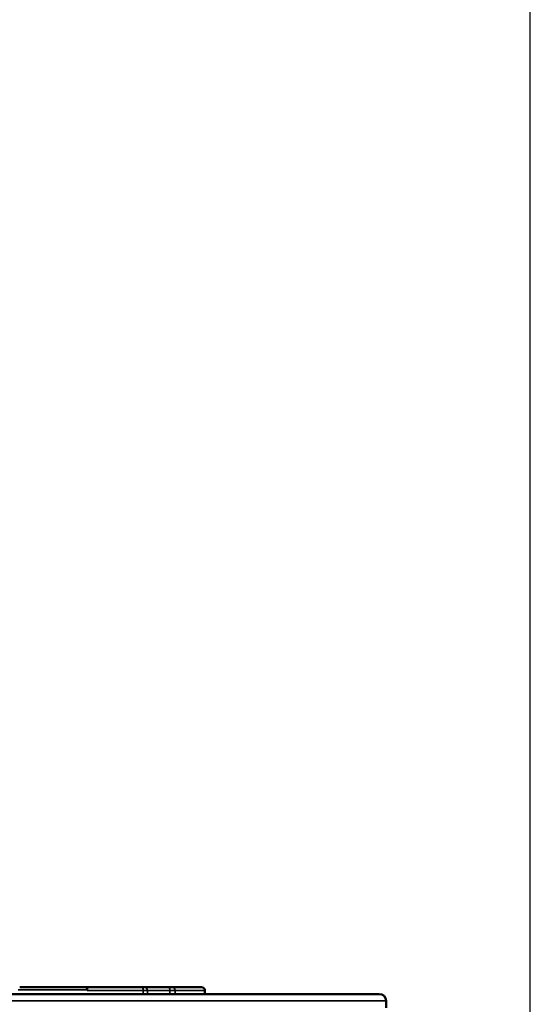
# Model space of a CAD drawing. Header units: millimetres. Extents: x 38 to 2514, y 38 to 1622.
# Tile 77 of 244: x 1095 to 1132, y 930 to 1001. Entities that reach past the tile are written whole.
import ezdxf

# ---------------------------------------------------------------- set-up
doc = ezdxf.new("R2010")
doc.units = ezdxf.units.MM
doc.header["$LTSCALE"] = 7.692308
for name, color, linetype, lineweight in [('Dimension (ISO)', 7, 'Continuous', 25), ('Visible (ISO)', 7, 'Continuous', 50), ('Visible Narrow (ISO)', 7, 'Continuous', 35)]:
    doc.layers.add(name, color=color, linetype=linetype, lineweight=lineweight)
doc.styles.add('Note Text (ANSI)', font='tahoma.ttf')
doc.dimstyles.new('Default (ISO)', dxfattribs={"dimscale": 7.692308, "dimtxt": 1, "dimasz": 2.5, "dimexe": 3.175, "dimexo": 0, "dimgap": 0.762, "dimtad": 1, "dimrnd": 1e-08, "dimzin": 0, "dimdsep": 46, "dimtxsty": 'Note Text (ANSI)', "dimcen": 0.09, "dimdle": 10, "dimclrd": 1, "dimclre": 1, "dimclrt": 1, "dimazin": 0, "dimtfac": 3.5052, "dimtmove": 0, "dimatfit": 3, "dimfxl": 1, "dimtolj": 1, "dimtzin": 0, "dimlwd": -1, "dimlwe": -1, "dimarcsym": 0})

# ---------------------------------------------------------------- blocks, each defined once
blk = doc.blocks.new('*D19')
at = {"layer": 'Defpoints', "color": 0, "transparency": 16777216}
for p in [(1132.115, 1063.33), (1017.115, 770.693), (1132.115, 770.693)]:
    blk.add_point(p, dxfattribs=at)
at = {"layer": 'Dimension (ISO)', "color": 1, "transparency": 16777216}
for p, q in [((1017.115, 770.693), (1017.115, 1087.753)), ((1132.115, 770.693), (1132.115, 1087.753)), ((1036.346, 1063.33), (1112.885, 1063.33))]:
    blk.add_line(p, q, dxfattribs=at)
for points in [[(1036.346, 1066.535), (1036.346, 1060.125), (1017.115, 1063.33)], [(1112.885, 1066.535), (1112.885, 1060.125), (1132.115, 1063.33)]]:
    blk.add_solid(points, dxfattribs=at)
at = {"layer": 'Dimension (ISO)', "color": 1, "transparency": 16777216, "insert": (1024.38, 1079.255), "char_height": 7.69231, "attachment_point": 1, "style": 'Note Text (ANSI)'}
blk.add_mtext('\\A1;115.00 mm [4.528 in]', dxfattribs=at)

msp = doc.modelspace()

# ---------------------------------------------------------------- linework, layer by layer
at = {"layer": 'Visible (ISO)'}
for p, q in [((1099.997, 931.443), (1095.234, 931.443)), ((1100.115, 931.443), (1104.013, 931.443)), ((1104.013, 931.443), (1104.241, 931.443)), ((1105.979, 931.443), (1104.241, 931.443)), ((1105.979, 931.443), (1106.255, 931.443)), ((1106.255, 931.443), (1108.365, 931.443)), ((1108.615, 931.193), (1108.615, 930.943)), ((1121.2, 930.943), (1028.031, 930.943)), ((1121.7, 930.453), (1121.711, 929.943))]:
    msp.add_line(p, q, dxfattribs=at)
for centre, radius, start in [((1108.365, 931.193), 0.25, 0), ((1121.2, 930.443), 0.5, 1.2)]:
    msp.add_arc(centre, radius, start, 90, dxfattribs=at)
msp.add_ellipse((1099.882, 931.003), major_axis=(-0.234, -0.44), ratio=0.051071, start_param=3.129506, end_param=3.162056, dxfattribs=at)
for points, knots in [([(1099.997, 931.443), (1100.011, 931.443), (1100.025, 931.436), (1100.038, 931.425), (1100.052, 931.414), (1100.065, 931.397), (1100.076, 931.378), (1100.086, 931.358), (1100.096, 931.337), (1100.103, 931.315), (1100.11, 931.292), (1100.114, 931.267), (1100.116, 931.243)], [0, 0, 0, 0, 0.25, 0.25, 0.25, 0.5, 0.5, 0.5, 0.75, 0.75, 0.75, 0.9991312, 0.9991312, 0.9991312, 0.9991312]), ([(1100.116, 931.442), (1100.117, 931.442), (1100.117, 931.44), (1100.117, 931.438), (1100.117, 931.436), (1100.117, 931.433), (1100.116, 931.429), (1100.116, 931.427), (1100.116, 931.424), (1100.115, 931.42), (1100.115, 931.416), (1100.115, 931.411), (1100.115, 931.405), (1100.115, 931.399), (1100.115, 931.393), (1100.115, 931.387), (1100.115, 931.381), (1100.115, 931.375), (1100.115, 931.369), (1100.115, 931.368), (1100.115, 931.366), (1100.115, 931.364), (1100.115, 931.359), (1100.115, 931.354), (1100.115, 931.348), (1100.115, 931.341), (1100.115, 931.334), (1100.115, 931.328), (1100.115, 931.324), (1100.115, 931.321), (1100.115, 931.317), (1100.115, 931.315), (1100.115, 931.313), (1100.115, 931.311), (1100.115, 931.307), (1100.115, 931.304), (1100.115, 931.3), (1100.115, 931.295), (1100.115, 931.29), (1100.115, 931.285), (1100.115, 931.283), (1100.115, 931.281), (1100.115, 931.279), (1100.115, 931.277), (1100.115, 931.276), (1100.115, 931.274), (1100.115, 931.271), (1100.115, 931.269), (1100.115, 931.267), (1100.115, 931.263), (1100.115, 931.259), (1100.115, 931.256), (1100.115, 931.254), (1100.115, 931.253), (1100.115, 931.252)], [0.0153728, 0.0153728, 0.0153728, 0.0153728, 0.0680745, 0.0680745, 0.0680745, 0.1243372, 0.1243372, 0.1243372, 0.1666667, 0.1666667, 0.1666667, 0.2223356, 0.2223356, 0.2223356, 0.2800743, 0.2800743, 0.2800743, 0.3333333, 0.3333333, 0.3333333, 0.3484963, 0.3484963, 0.3484963, 0.3966265, 0.3966265, 0.3966265, 0.463566, 0.463566, 0.463566, 0.5, 0.5, 0.5, 0.5222968, 0.5222968, 0.5222968, 0.5654808, 0.5654808, 0.5654808, 0.6360766, 0.6360766, 0.6360766, 0.6666667, 0.6666667, 0.6666667, 0.6968691, 0.6968691, 0.6968691, 0.7437105, 0.7437105, 0.7437105, 0.8333333, 0.8333333, 0.8333333, 0.866593, 0.866593, 0.866593, 0.866593])]:
    msp.add_open_spline(points, degree=3, knots=knots, dxfattribs=at)
for points in [[(1100.014, 931.443), (1100.009, 931.443), (1100.003, 931.443), (1099.997, 931.443)], [(1100.014, 931.443), (1100.024, 931.443), (1100.033, 931.443), (1100.042, 931.443)], [(1100.066, 931.443), (1100.058, 931.443), (1100.05, 931.443), (1100.042, 931.443)], [(1100.066, 931.443), (1100.077, 931.443), (1100.088, 931.443), (1100.098, 931.443)], [(1100.115, 931.443), (1100.11, 931.443), (1100.104, 931.443), (1100.098, 931.443)], [(1100.112, 931.275), (1100.112, 931.276), (1100.112, 931.278), (1100.112, 931.28)]]:
    msp.add_open_spline(points, degree=3, dxfattribs=at)
at = {"layer": 'Visible Narrow (ISO)'}
for p, q in [((1095.116, 931.243), (1100.116, 931.243)), ((1100.115, 931.193), (1104.161, 931.193)), ((1104.161, 930.943), (1104.161, 931.193)), ((1104.161, 931.193), (1104.466, 931.193)), ((1106.088, 931.193), (1104.466, 931.193)), ((1104.466, 931.193), (1104.466, 930.943)), ((1106.088, 931.193), (1106.456, 931.193)), ((1106.088, 930.943), (1106.088, 931.193)), ((1106.456, 931.193), (1108.615, 931.193)), ((1106.456, 931.193), (1106.456, 930.943)), ((1121.7, 930.453), (1027.531, 930.453))]:
    msp.add_line(p, q, dxfattribs=at)
for centre, ratio, end_param in [((1104.013, 931.193), 0.595094, 6.283193), ((1104.241, 931.193), 0.899792, 6.283185), ((1105.979, 931.193), 0.436319, 6.283185), ((1106.255, 931.193), 0.803656, 6.283185)]:
    msp.add_ellipse(centre, major_axis=(0, 0.25), ratio=ratio, start_param=4.712389, end_param=end_param, dxfattribs=at)
msp.add_open_spline([(1100.116, 931.242), (1100.115, 931.234), (1100.116, 931.218), (1100.115, 931.201), (1100.115, 931.193)], degree=3, knots=[0.0027573, 0.0027573, 0.0027573, 0.0027573, 0.5, 1, 1, 1, 1], dxfattribs=at)

# ---------------------------------------------------------------- dimensions: what is measured, and where the dimension line sits
at = {"layer": 'Dimension (ISO)', "color": 1, "true_color": 0xff0000}
dim = msp.add_linear_dim(base=(1132.115, 1063.33), p1=(1017.115, 770.693), p2=(1132.115, 770.693), text='<> mm [4.528 in]', dimstyle='Default (ISO)', override={"dimgap": 0.762, "dimdec": 2, "dimpost": '', "dimtol": 0, "dimlim": 0, "dimtp": 0, "dimtm": 0, "dimtdec": 2, "dimtofl": 0, "dimatfit": 1}, dxfattribs=at)
dim.commit()
dim.dimension.update_dxf_attribs({"geometry": '*D19', "text_midpoint": (1074.615, 1063.33), "dimtype": 160})

doc.saveas('drawing.dxf')
